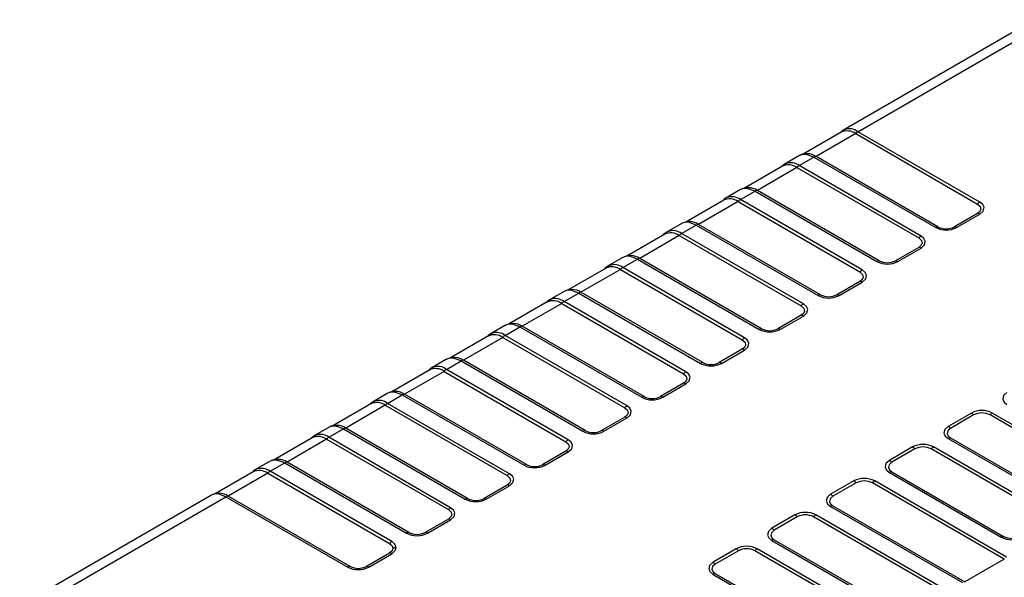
# Model space of a CAD drawing. Header units: millimetres. Extents: x 0 to 1397, y 0 to 1080.
# Tile 24 of 28: x 886 to 969, y 825 to 872. Entities that reach past the tile are written whole.
import ezdxf

# ---------------------------------------------------------------- set-up
doc = ezdxf.new("R2010")
doc.units = ezdxf.units.MM
doc.header["$LTSCALE"] = 5

msp = doc.modelspace()

# ---------------------------------------------------------------- linework, layer by layer
for p, q in [((971.065, 871.608), (954.924, 862.29)), ((956.202, 862.183), (972.286, 871.468)), ((954.794, 862.142), (951.594, 860.295)), ((954.829, 862.222), (954.661, 862.065)), ((954.939, 862.299), (954.833, 862.209)), ((954.939, 862.299), (955.071, 862.348)), ((966.457, 856.263), (956.202, 862.183)), ((956.008, 862.019), (952.681, 860.099)), ((956.008, 862.019), (966.263, 856.099)), ((951.266, 860.178), (949.974, 859.433)), ((951.382, 860.217), (951.251, 860.17)), ((951.253, 859.326), (952.487, 860.038)), ((952.487, 860.038), (962.742, 854.118)), ((962.936, 854.178), (952.681, 860.099)), ((949.845, 859.285), (946.644, 857.437)), ((951.058, 859.162), (947.732, 857.241)), ((949.879, 859.365), (949.712, 859.208)), ((949.989, 859.441), (949.883, 859.351)), ((949.989, 859.441), (950.122, 859.49)), ((951.058, 859.162), (961.313, 853.242)), ((961.508, 853.406), (951.253, 859.326)), ((946.316, 857.321), (945.025, 856.576)), ((946.432, 857.359), (946.301, 857.312)), ((946.303, 856.468), (947.537, 857.181)), ((947.537, 857.181), (957.792, 851.261)), ((957.987, 851.321), (947.732, 857.241)), ((944.895, 856.427), (941.695, 854.58)), ((946.109, 856.304), (942.782, 854.384)), ((944.93, 856.507), (944.762, 856.351)), ((945.039, 856.584), (944.933, 856.494)), ((945.039, 856.584), (945.172, 856.633)), ((946.109, 856.304), (956.364, 850.384)), ((956.558, 850.548), (946.303, 856.468)), ((966.263, 855.303), (964.315, 854.178)), ((964.509, 854.118), (966.457, 855.243)), ((941.366, 854.464), (940.075, 853.718)), ((941.482, 854.502), (941.351, 854.455)), ((941.353, 853.611), (942.588, 854.323)), ((942.588, 854.323), (952.843, 848.403)), ((953.037, 848.464), (942.782, 854.384)), ((939.945, 853.57), (936.745, 851.723)), ((941.159, 853.447), (937.832, 851.526)), ((939.98, 853.65), (939.812, 853.493)), ((940.09, 853.727), (939.983, 853.636)), ((940.09, 853.727), (940.222, 853.775)), ((941.159, 853.447), (951.414, 847.527)), ((951.608, 847.691), (941.353, 853.611)), ((961.313, 852.446), (959.365, 851.321)), ((959.559, 851.261), (961.508, 852.386)), ((936.416, 851.606), (935.125, 850.861)), ((936.533, 851.645), (936.402, 851.598)), ((936.403, 850.753), (937.638, 851.466)), ((937.638, 851.466), (947.893, 845.546)), ((948.087, 845.606), (937.832, 851.526)), ((934.996, 850.713), (931.795, 848.865)), ((936.209, 850.589), (932.882, 848.669)), ((935.03, 850.793), (934.862, 850.636)), ((935.14, 850.869), (935.034, 850.779)), ((935.14, 850.869), (935.272, 850.918)), ((936.209, 850.589), (946.464, 844.669)), ((946.658, 844.833), (936.403, 850.753)), ((956.364, 849.588), (954.415, 848.464)), ((954.609, 848.403), (956.558, 849.528)), ((930.19, 848.012), (930.084, 847.922)), ((931.467, 848.749), (930.175, 848.003)), ((930.19, 848.012), (930.323, 848.06)), ((931.583, 848.787), (931.452, 848.74)), ((931.454, 847.896), (932.688, 848.609)), ((932.688, 848.609), (942.943, 842.689)), ((943.137, 842.749), (932.882, 848.669)), ((930.046, 847.855), (926.845, 846.008)), ((931.259, 847.732), (927.933, 845.811)), ((930.08, 847.935), (929.913, 847.778)), ((931.259, 847.732), (941.514, 841.812)), ((941.709, 841.976), (931.454, 847.896)), ((951.414, 846.731), (949.466, 845.606)), ((949.66, 845.546), (951.608, 846.671)), ((926.517, 845.891), (925.226, 845.146)), ((926.633, 845.93), (926.502, 845.883)), ((926.504, 845.038), (927.738, 845.751)), ((927.738, 845.751), (937.993, 839.831)), ((938.188, 839.891), (927.933, 845.811)), ((925.096, 844.998), (921.896, 843.15)), ((926.31, 844.875), (922.983, 842.954)), ((925.131, 845.078), (924.963, 844.921)), ((925.24, 845.154), (925.134, 845.064)), ((925.24, 845.154), (925.373, 845.203)), ((926.31, 844.875), (936.565, 838.954)), ((936.759, 839.118), (926.504, 845.038)), ((946.464, 843.874), (944.516, 842.749)), ((921.567, 843.034), (920.276, 842.288)), ((921.683, 843.072), (921.552, 843.025)), ((944.71, 842.689), (946.658, 843.813)), ((920.181, 842.22), (920.013, 842.063)), ((920.291, 842.297), (920.184, 842.207)), ((920.291, 842.297), (920.423, 842.346)), ((921.554, 842.181), (922.789, 842.894)), ((922.789, 842.894), (933.044, 836.974)), ((933.238, 837.034), (922.983, 842.954)), ((920.146, 842.14), (916.946, 840.293)), ((921.36, 842.017), (918.033, 840.097)), ((921.36, 842.017), (931.615, 836.097)), ((931.809, 836.261), (921.554, 842.181)), ((941.514, 841.016), (939.566, 839.891)), ((939.76, 839.831), (941.709, 840.956)), ((916.617, 840.176), (915.326, 839.431)), ((916.734, 840.215), (916.603, 840.168)), ((916.604, 839.324), (917.839, 840.036)), ((917.839, 840.036), (928.094, 834.116)), ((928.288, 834.176), (918.033, 840.097)), ((915.197, 839.283), (911.996, 837.435)), ((916.41, 839.16), (913.083, 837.239)), ((915.231, 839.363), (915.063, 839.206)), ((915.341, 839.439), (915.235, 839.349)), ((915.341, 839.439), (915.473, 839.488)), ((916.41, 839.16), (926.665, 833.24)), ((926.859, 833.404), (916.604, 839.324)), ((936.565, 838.159), (934.616, 837.034)), ((934.81, 836.974), (936.759, 838.098)), ((965.745, 838.51), (963.796, 837.385)), ((965.939, 838.346), (963.99, 837.221)), ((976.741, 832.906), (967.317, 838.346)), ((976.935, 833.07), (967.511, 838.51)), ((911.668, 837.319), (910.376, 836.574)), ((911.784, 837.357), (911.653, 837.31)), ((923.338, 831.319), (913.083, 837.239)), ((910.247, 836.425), (907.046, 834.578)), ((910.281, 836.505), (910.114, 836.349)), ((910.391, 836.582), (910.285, 836.492)), ((910.391, 836.582), (910.524, 836.631)), ((911.655, 836.466), (912.889, 837.179)), ((921.91, 830.546), (911.655, 836.466)), ((912.889, 837.179), (923.144, 831.259)), ((963.99, 836.425), (973.414, 830.985)), ((911.46, 836.302), (908.134, 834.382)), ((911.46, 836.302), (921.715, 830.382)), ((960.795, 835.653), (958.846, 834.528)), ((971.985, 830.212), (962.561, 835.653)), ((963.796, 836.365), (973.22, 830.925)), ((931.615, 835.301), (929.667, 834.176)), ((929.861, 834.116), (931.809, 835.241)), ((960.989, 835.489), (959.04, 834.364)), ((971.791, 830.049), (962.367, 835.489)), ((906.718, 834.462), (905.427, 833.716)), ((906.834, 834.5), (906.703, 834.453)), ((906.705, 833.609), (907.939, 834.321)), ((907.939, 834.321), (918.194, 828.401)), ((918.389, 828.462), (908.134, 834.382)), ((905.297, 833.568), (902.097, 831.721)), ((906.511, 833.445), (903.184, 831.524)), ((905.332, 833.648), (905.164, 833.491)), ((905.441, 833.725), (905.335, 833.634)), ((905.441, 833.725), (905.574, 833.773)), ((906.511, 833.445), (916.766, 827.525)), ((916.96, 827.689), (906.705, 833.609)), ((958.846, 833.508), (968.27, 828.068)), ((959.04, 833.568), (968.464, 828.128)), ((926.665, 832.444), (924.717, 831.319)), ((924.911, 831.259), (926.859, 832.384)), ((955.845, 832.795), (953.897, 831.67)), ((956.039, 832.631), (954.091, 831.506)), ((968.52, 826.222), (957.418, 832.631)), ((968.715, 826.386), (957.612, 832.795)), ((901.768, 831.604), (885.628, 822.286)), ((886.906, 822.179), (902.99, 831.464)), ((901.884, 831.643), (901.753, 831.596)), ((902.99, 831.464), (913.245, 825.544)), ((913.439, 825.604), (903.184, 831.524)), ((953.897, 830.65), (964.999, 824.241)), ((954.091, 830.711), (965.194, 824.301)), ((950.895, 829.938), (948.947, 828.813)), ((951.089, 829.774), (949.141, 828.649)), ((963.571, 823.364), (952.468, 829.774)), ((963.765, 823.528), (952.662, 829.938)), ((921.715, 829.586), (919.767, 828.462)), ((919.961, 828.401), (921.91, 829.526)), ((948.947, 827.793), (960.05, 821.383)), ((949.141, 827.853), (960.244, 821.444)), ((916.766, 826.729), (914.817, 825.604)), ((915.011, 825.544), (916.96, 826.669)), ((945.946, 827.08), (943.997, 825.955)), ((946.14, 826.916), (944.191, 825.792)), ((958.621, 820.507), (947.518, 826.916)), ((958.815, 820.671), (947.712, 827.08)), ((968.52, 826.222), (965.194, 824.301)), ((943.997, 824.936), (955.1, 818.526)), ((944.191, 824.996), (955.294, 818.586))]:
    msp.add_line(p, q)
at = {"flags": 128}
for points in [[(954.776, 862.132), (954.85, 862.23), (954.939, 862.299)], [(951.962, 860.334), (951.655, 860.314), (951.372, 860.227)], [(952.487, 860.038), (951.832, 860.274), (951.525, 860.268), (951.382, 860.217)], [(949.827, 859.274), (949.9, 859.373), (949.989, 859.441)], [(947.013, 857.476), (946.706, 857.456), (946.422, 857.369)], [(947.537, 857.181), (946.882, 857.416), (946.575, 857.41), (946.432, 857.359)], [(944.877, 856.417), (944.95, 856.515), (945.039, 856.584)], [(966.263, 856.099), (966.491, 855.891), (966.544, 855.649), (966.456, 855.462), (966.263, 855.303)], [(966.457, 855.243), (966.749, 855.509), (966.818, 855.821), (966.704, 856.06), (966.457, 856.263)], [(942.063, 854.619), (941.756, 854.599), (941.473, 854.512)], [(942.588, 854.323), (941.932, 854.559), (941.625, 854.553), (941.482, 854.502)], [(939.927, 853.56), (940.001, 853.658), (940.09, 853.727)], [(961.313, 853.242), (961.541, 853.033), (961.595, 852.791), (961.506, 852.605), (961.313, 852.446)], [(961.508, 852.386), (961.799, 852.652), (961.868, 852.963), (961.754, 853.202), (961.508, 853.406)], [(937.113, 851.761), (936.806, 851.741), (936.523, 851.654)], [(937.638, 851.466), (936.982, 851.701), (936.675, 851.696), (936.533, 851.645)], [(934.977, 850.702), (935.051, 850.8), (935.14, 850.869)], [(956.558, 849.528), (956.849, 849.794), (956.918, 850.106), (956.804, 850.345), (956.558, 850.548)], [(956.364, 850.384), (956.591, 850.176), (956.645, 849.934), (956.556, 849.748), (956.364, 849.588)], [(932.163, 848.904), (931.856, 848.884), (931.573, 848.797)], [(932.688, 848.609), (932.033, 848.844), (931.726, 848.838), (931.583, 848.787)], [(930.028, 847.845), (930.101, 847.943), (930.19, 848.012)], [(951.414, 847.527), (951.642, 847.319), (951.695, 847.076), (951.607, 846.89), (951.414, 846.731)], [(951.608, 846.671), (951.899, 846.937), (951.968, 847.249), (951.854, 847.487), (951.608, 847.691)], [(927.214, 846.046), (926.907, 846.026), (926.623, 845.939)], [(927.738, 845.751), (927.083, 845.986), (926.776, 845.981), (926.633, 845.93)], [(925.078, 844.987), (925.151, 845.086), (925.24, 845.154)], [(946.658, 843.813), (946.95, 844.079), (947.019, 844.391), (946.905, 844.63), (946.658, 844.833)], [(946.464, 844.669), (946.692, 844.461), (946.745, 844.219), (946.657, 844.033), (946.464, 843.874)], [(922.264, 843.189), (921.957, 843.169), (921.674, 843.082)], [(922.789, 842.894), (922.133, 843.129), (921.826, 843.123), (921.683, 843.072)], [(920.128, 842.13), (920.202, 842.228), (920.291, 842.297)], [(941.514, 841.812), (941.742, 841.604), (941.796, 841.361), (941.707, 841.175), (941.514, 841.016)], [(941.709, 840.956), (942, 841.222), (942.069, 841.534), (941.955, 841.772), (941.709, 841.976)], [(917.314, 840.332), (917.007, 840.312), (916.724, 840.225)], [(917.839, 840.036), (917.183, 840.272), (916.876, 840.266), (916.734, 840.215)], [(968.746, 840.243), (968.455, 839.977), (968.386, 839.665), (968.5, 839.426), (968.746, 839.223)], [(915.178, 839.272), (915.252, 839.371), (915.341, 839.439)], [(936.565, 838.954), (936.792, 838.746), (936.846, 838.504), (936.757, 838.318), (936.565, 838.159)], [(936.759, 838.098), (937.05, 838.365), (937.119, 838.676), (937.005, 838.915), (936.759, 839.118)], [(912.364, 837.474), (912.057, 837.454), (911.774, 837.367)], [(912.889, 837.179), (912.234, 837.414), (911.927, 837.408), (911.784, 837.357)], [(963.796, 837.385), (963.505, 837.119), (963.436, 836.807), (963.55, 836.569), (963.796, 836.365)], [(963.99, 837.221), (963.763, 837.013), (963.709, 836.771), (963.798, 836.585), (963.99, 836.425)], [(910.229, 836.415), (910.302, 836.513), (910.391, 836.582)], [(931.615, 836.097), (931.843, 835.889), (931.896, 835.647), (931.808, 835.46), (931.615, 835.301)], [(931.809, 835.241), (932.1, 835.507), (932.169, 835.819), (932.055, 836.058), (931.809, 836.261)], [(907.415, 834.617), (907.108, 834.597), (906.824, 834.51)], [(907.939, 834.321), (907.284, 834.557), (906.977, 834.551), (906.834, 834.5)], [(958.846, 834.528), (958.555, 834.262), (958.486, 833.95), (958.6, 833.711), (958.846, 833.508)], [(959.04, 834.364), (958.813, 834.156), (958.759, 833.913), (958.848, 833.727), (959.04, 833.568)], [(905.279, 833.558), (905.352, 833.656), (905.441, 833.725)], [(926.665, 833.24), (926.893, 833.031), (926.946, 832.789), (926.858, 832.603), (926.665, 832.444)], [(926.859, 832.384), (927.151, 832.65), (927.22, 832.961), (927.106, 833.2), (926.859, 833.404)], [(902.465, 831.759), (902.158, 831.739), (901.875, 831.652)], [(902.99, 831.464), (902.334, 831.699), (902.027, 831.694), (901.884, 831.643)], [(953.897, 831.67), (953.605, 831.404), (953.536, 831.093), (953.65, 830.854), (953.897, 830.65)], [(954.091, 831.506), (953.863, 831.298), (953.809, 831.056), (953.898, 830.87), (954.091, 830.711)], [(921.715, 830.382), (921.943, 830.174), (921.997, 829.932), (921.908, 829.746), (921.715, 829.586)], [(921.91, 829.526), (922.201, 829.792), (922.27, 830.104), (922.156, 830.343), (921.91, 830.546)], [(948.947, 828.813), (948.656, 828.547), (948.587, 828.235), (948.701, 827.996), (948.947, 827.793)], [(949.141, 828.649), (948.913, 828.441), (948.86, 828.199), (948.948, 828.012), (949.141, 827.853)], [(916.766, 827.525), (916.977, 827.342), (917.051, 827.127)], [(917.326, 827.179), (917.206, 827.485), (916.96, 827.689)], [(917.051, 827.127), (916.977, 826.912), (916.766, 826.729)], [(916.96, 826.669), (917.251, 826.934), (917.326, 827.179)], [(943.997, 825.955), (943.706, 825.689), (943.637, 825.378), (943.751, 825.139), (943.997, 824.936)], [(944.191, 825.792), (943.964, 825.583), (943.91, 825.341), (943.999, 825.155), (944.191, 824.996)]]:
    msp.add_lwpolyline(points, dxfattribs=at)
for centre, radius, start, end in [((955.296, 861.022), 1.225, 54.45648, 115.08636), ((955.494, 861.281), 1.147, 51.83114, 111.61012), ((956.606, 861.508), 0.787, 120.88512, 139.47252), ((951.922, 858.968), 1.362, 56.09857, 88.60817), ((952.701, 859.693), 0.406, 92.74558, 121.71628), ((950.346, 858.165), 1.225, 54.45648, 115.08636), ((950.544, 858.424), 1.147, 51.83114, 111.61012), ((951.656, 858.651), 0.787, 120.88512, 139.47252), ((946.972, 856.111), 1.362, 56.09857, 88.60817), ((947.751, 856.835), 0.406, 92.74558, 121.71628), ((945.396, 855.307), 1.225, 54.45648, 115.08636), ((945.594, 855.567), 1.147, 51.83114, 111.61012), ((946.707, 855.793), 0.787, 120.88512, 139.47252), ((966.861, 855.588), 0.787, 120.88512, 139.47252), ((966.244, 854.897), 0.406, 58.28372, 87.25442), ((940.644, 852.709), 1.147, 51.83114, 111.61012), ((942.022, 853.253), 1.362, 56.09857, 88.60817), ((942.801, 853.978), 0.406, 92.74558, 121.71628), ((962.956, 853.773), 0.406, 92.74558, 121.71628), ((963.626, 855.827), 1.923, 242.65914, 297.34086), ((963.626, 855.512), 1.501, 242.66453, 297.33547), ((964.295, 853.773), 0.406, 58.28372, 87.25442), ((940.447, 852.45), 1.225, 54.45648, 115.08636), ((941.757, 852.936), 0.787, 120.88512, 139.47252), ((961.911, 852.731), 0.787, 120.88512, 139.47252), ((961.294, 852.04), 0.406, 58.28372, 87.25442), ((937.072, 850.396), 1.362, 56.09857, 88.60817), ((937.852, 851.12), 0.406, 92.74558, 121.71628), ((958.006, 850.915), 0.406, 92.74558, 121.71628), ((958.676, 852.654), 1.501, 242.66453, 297.33547), ((959.346, 850.915), 0.406, 58.28372, 87.25442), ((935.497, 849.592), 1.225, 54.45648, 115.08636), ((935.695, 849.852), 1.147, 51.83114, 111.61012), ((936.807, 850.078), 0.787, 120.88512, 139.47252), ((956.962, 849.873), 0.787, 120.88512, 139.47252), ((958.676, 852.969), 1.923, 242.65914, 297.34086), ((932.123, 847.538), 1.362, 56.09857, 88.60817), ((956.344, 849.183), 0.406, 58.28372, 87.25442), ((930.745, 846.994), 1.147, 51.83114, 111.61012), ((932.902, 848.263), 0.406, 92.74558, 121.71628), ((953.056, 848.058), 0.406, 92.74558, 121.71628), ((953.726, 850.112), 1.923, 242.65914, 297.34086), ((953.726, 849.797), 1.501, 242.66453, 297.33547), ((954.396, 848.058), 0.406, 58.28372, 87.25442), ((930.547, 846.735), 1.225, 54.45648, 115.08636), ((931.857, 847.221), 0.787, 120.88512, 139.47252), ((952.012, 847.016), 0.787, 120.88512, 139.47252), ((951.395, 846.325), 0.406, 58.28372, 87.25442), ((927.173, 844.681), 1.362, 56.09857, 88.60817), ((927.952, 845.406), 0.406, 92.74558, 121.71628), ((948.107, 845.2), 0.406, 92.74558, 121.71628), ((948.776, 847.254), 1.923, 242.65914, 297.34086), ((948.776, 846.94), 1.501, 242.66453, 297.33547), ((949.446, 845.2), 0.406, 58.28372, 87.25442), ((925.597, 843.878), 1.225, 54.45648, 115.08636), ((925.795, 844.137), 1.147, 51.83114, 111.61012), ((926.908, 844.363), 0.787, 120.88512, 139.47252), ((947.062, 844.158), 0.787, 120.88512, 139.47252), ((946.445, 843.468), 0.406, 58.28372, 87.25442), ((922.223, 841.823), 1.362, 56.09857, 88.60817), ((920.648, 841.02), 1.225, 54.45648, 115.08636), ((920.845, 841.279), 1.147, 51.83114, 111.61012), ((923.002, 842.548), 0.406, 92.74558, 121.71628), ((943.157, 842.343), 0.406, 92.74558, 121.71628), ((943.827, 844.397), 1.923, 242.65914, 297.34086), ((943.827, 844.082), 1.501, 242.66453, 297.33547), ((944.496, 842.343), 0.406, 58.28372, 87.25442), ((921.958, 841.506), 0.787, 120.88512, 139.47252), ((942.112, 841.301), 0.787, 120.88512, 139.47252), ((941.495, 840.61), 0.406, 58.28372, 87.25442), ((917.273, 838.966), 1.362, 56.09857, 88.60817), ((918.053, 839.691), 0.406, 92.74558, 121.71628), ((938.207, 839.486), 0.406, 92.74558, 121.71628), ((938.877, 841.54), 1.923, 242.65914, 297.34086), ((938.877, 841.225), 1.501, 242.66453, 297.33547), ((939.547, 839.486), 0.406, 58.28372, 87.25442), ((915.698, 838.163), 1.225, 54.45648, 115.08636), ((915.896, 838.422), 1.147, 51.83114, 111.61012), ((917.008, 838.649), 0.787, 120.88512, 139.47252), ((937.163, 838.443), 0.787, 120.88512, 139.47252), ((936.545, 837.753), 0.406, 58.28372, 87.25442), ((966.628, 836.801), 1.923, 62.65914, 117.34086), ((965.341, 837.835), 0.787, 40.52748, 59.11488), ((966.628, 837.013), 1.501, 62.66453, 117.33547), ((967.915, 837.835), 0.787, 120.88512, 139.47252), ((912.324, 836.109), 1.362, 56.09857, 88.60817), ((913.103, 836.833), 0.406, 92.74558, 121.71628), ((963.392, 836.71), 0.787, 40.52748, 59.11488), ((910.748, 835.305), 1.225, 54.45648, 115.08636), ((910.946, 835.565), 1.147, 51.83114, 111.61012), ((912.058, 835.791), 0.787, 120.88512, 139.47252), ((933.257, 836.628), 0.406, 92.74558, 121.71628), ((933.927, 838.682), 1.923, 242.65914, 297.34086), ((933.927, 838.367), 1.501, 242.66453, 297.33547), ((934.597, 836.628), 0.406, 58.28372, 87.25442), ((964.01, 836.02), 0.406, 92.74558, 121.71628), ((932.213, 835.586), 0.787, 120.88512, 139.47252), ((961.678, 833.944), 1.923, 62.65914, 117.34086), ((960.391, 834.978), 0.787, 40.52748, 59.11488), ((961.678, 834.155), 1.501, 62.66453, 117.33547), ((962.965, 834.978), 0.787, 120.88512, 139.47252), ((931.596, 834.895), 0.406, 58.28372, 87.25442), ((907.374, 833.251), 1.362, 56.09857, 88.60817), ((908.153, 833.976), 0.406, 92.74558, 121.71628), ((928.308, 833.771), 0.406, 92.74558, 121.71628), ((928.977, 835.825), 1.923, 242.65914, 297.34086), ((928.977, 835.51), 1.501, 242.66453, 297.33547), ((929.647, 833.771), 0.406, 58.28372, 87.25442), ((958.443, 833.853), 0.787, 40.52748, 59.11488), ((905.798, 832.448), 1.225, 54.45648, 115.08636), ((905.996, 832.707), 1.147, 51.83114, 111.61012), ((907.109, 832.934), 0.787, 120.88512, 139.47252), ((927.263, 832.729), 0.787, 120.88512, 139.47252), ((959.06, 833.162), 0.406, 92.74558, 121.71628), ((926.646, 832.038), 0.406, 58.28372, 87.25442), ((956.728, 831.087), 1.923, 62.65914, 117.34086), ((955.441, 832.12), 0.787, 40.52748, 59.11488), ((956.728, 831.298), 1.501, 62.66453, 117.33547), ((958.015, 832.12), 0.787, 120.88512, 139.47252), ((902.424, 830.394), 1.362, 56.09857, 88.60817), ((903.203, 831.118), 0.406, 92.74558, 121.71628), ((953.493, 830.995), 0.787, 40.52748, 59.11488), ((923.358, 830.913), 0.406, 92.74558, 121.71628), ((924.028, 832.967), 1.923, 242.65914, 297.34086), ((924.028, 832.652), 1.501, 242.66453, 297.33547), ((924.697, 830.913), 0.406, 58.28372, 87.25442), ((954.11, 830.305), 0.406, 92.74558, 121.71628), ((922.313, 829.871), 0.787, 120.88512, 139.47252), ((951.779, 828.229), 1.923, 62.65914, 117.34086), ((950.492, 829.263), 0.787, 40.52748, 59.11488), ((951.779, 828.44), 1.501, 62.66453, 117.33547), ((953.066, 829.263), 0.787, 120.88512, 139.47252), ((921.696, 829.181), 0.406, 58.28372, 87.25442), ((918.408, 828.056), 0.406, 92.74558, 121.71628), ((919.078, 830.11), 1.923, 242.65914, 297.34086), ((919.078, 829.795), 1.501, 242.66453, 297.33547), ((919.748, 828.056), 0.406, 58.28372, 87.25442), ((948.543, 828.138), 0.787, 40.52748, 59.11488), ((968.483, 827.722), 0.406, 92.74558, 121.71628), ((969.154, 829.464), 1.503, 242.68774, 297.33809), ((917.364, 827.014), 0.787, 120.88512, 139.47252), ((946.829, 825.372), 1.923, 62.65914, 117.34086), ((949.16, 827.447), 0.406, 92.74558, 121.71628), ((969.154, 829.779), 1.926, 242.67789, 297.34227), ((916.746, 826.323), 0.406, 58.28372, 87.25442), ((917.324, 826.436), 0.743, 89.85559, 111.53861), ((945.542, 826.405), 0.787, 40.52748, 59.11488), ((946.829, 825.583), 1.501, 62.66453, 117.33547), ((948.116, 826.405), 0.787, 120.88512, 139.47252), ((943.593, 825.28), 0.787, 40.52748, 59.11488), ((913.458, 825.198), 0.406, 92.74558, 121.71628), ((914.128, 827.252), 1.923, 242.65914, 297.34086), ((914.128, 826.938), 1.501, 242.66453, 297.33547), ((914.798, 825.198), 0.406, 58.28372, 87.25442), ((944.211, 824.59), 0.406, 92.74558, 121.71628)]:
    msp.add_arc(centre, radius, start, end)

doc.saveas('drawing.dxf')
